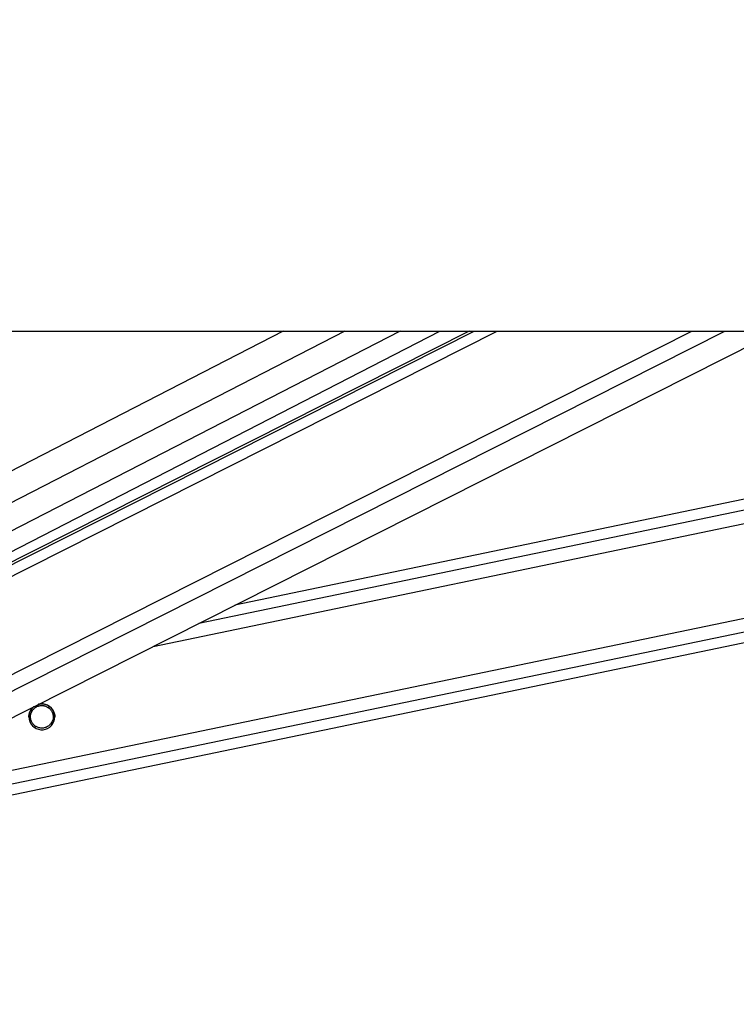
# Model space of a CAD drawing. Header units: millimetres. Extents: x 20 to 19305, y 40 to 15632.
# Tile 11 of 114: x 4221 to 4486, y 6361 to 6727. Entities that reach past the tile are written whole.
import ezdxf

# ---------------------------------------------------------------- set-up
doc = ezdxf.new("R2010")
doc.units = ezdxf.units.MM
doc.layers.add('COMPONENT_GEOMETRY', color=7, linetype='Continuous')
doc.styles.add('SLDTEXTSTYLE1', font='TXT', dxfattribs={"width": 0.75})
doc.dimstyles.new('SLDDIMSTYLE0', dxfattribs={"dimtxt": 150, "dimasz": 6.604, "dimexe": 0, "dimexo": 0.0625, "dimgap": 37.5, "dimtad": 0, "dimtih": 1, "dimtoh": 1, "dimdec": 0, "dimlfac": 0.5, "dimrnd": 1e-09, "dimzin": 12, "dimdsep": 46, "dimtxsty": 'SLDTEXTSTYLE1', "dimsah": 1, "dimcen": 0.09, "dimadec": 0, "dimazin": 3, "dimtfac": 1, "dimtdec": 0, "dimtofl": 0, "dimtmove": 0, "dimatfit": 3, "dimfxl": 1, "dimfrac": 2, "dimtolj": 1, "dimtzin": 12, "dimarcsym": 0})

# ---------------------------------------------------------------- blocks, each defined once
blk = doc.blocks.new('_D_3')
at = {"layer": 'COMPONENT_GEOMETRY', "color": 7, "ltscale": 2}
for p, q in [((6638.52, 7959.49), (957.92, 7959.49)), ((964.27, 7959.49), (964.27, 4965.91)), ((964.27, 1734.2), (964.27, 4727.78)), ((5843.41, 1734.2), (957.92, 1734.2))]:
    blk.add_line(p, q, dxfattribs=at)
for points in [[(964.27, 7959.49), (963.26, 7952.89), (965.29, 7952.89)], [(964.27, 1734.2), (965.29, 1740.8), (963.26, 1740.8)]]:
    blk.add_solid(points, dxfattribs=at)
at = {"layer": 'COMPONENT_GEOMETRY', "color": 7, "ltscale": 2, "insert": (742.61, 4921.14), "char_height": 150, "attachment_point": 1, "style": 'SLDTEXTSTYLE1'}
blk.add_mtext('3113', dxfattribs=at)

msp = doc.modelspace()

# ---------------------------------------------------------------- linework, layer by layer
at = {"color": 7, "linetype": 'Continuous', "lineweight": 25, "ltscale": 2}
for p, q in [((4051.92, 6611), (6591.82, 6611)), ((4387.16, 6611), (4142.95, 6487.73)), ((4144.03, 6491.6), (4376.36, 6611)), ((4164.57, 6440.9), (4501.56, 6611)), ((4202.69, 6436.03), (5044.8, 6611)), ((4789.19, 6611), (4300.33, 6509.43))]:
    msp.add_line(p, q, dxfattribs=at)
at = {"color": 8, "linetype": 'Continuous', "lineweight": 25, "ltscale": 2}
for p, q in [((4318.21, 6611), (4128.8, 6513.66)), ((4341.04, 6611), (4131.52, 6503.33)), ((4361.64, 6611), (4137.48, 6495.81)), ((4139.09, 6480.52), (4397.59, 6611)), ((4139.74, 6485.15), (4389.06, 6611)), ((4147.22, 6448.17), (4469.8, 6611)), ((4150.2, 6443.53), (4481.98, 6611)), ((4200.9, 6444.69), (5001.32, 6611)), ((4201.9, 6439.86), (5025.54, 6611)), ((4270.05, 6494.14), (4832.47, 6611)), ((4286.97, 6502.68), (4808.28, 6611)), ((4224.56, 6470.31), (4225.33, 6470.47)), ((4230.87, 6471.62), (4231.68, 6471.79)), ((4225.79, 6464.22), (4226.59, 6464.39)), ((4232.13, 6465.54), (4232.94, 6465.71))]:
    msp.add_line(p, q, dxfattribs=at)
at = {"color": 7, "linetype": 'Continuous', "lineweight": 25, "ltscale": 4}
msp.add_arc((4228.73, 6468.01), 4.8, 128.1839, 105.3835, dxfattribs=at)
at = {"color": 7, "linetype": 'Continuous', "lineweight": 25, "ltscale": 2}
for points, knots in [([(4224.38, 6470.04), (4224.59, 6470.43), (4224.96, 6471.12), (4225.64, 6471.64), (4225.94, 6471.88)], [0, 0, 0, 0, 0.554016, 1, 1, 1, 1]), ([(4226.59, 6464.39), (4226.22, 6464.66), (4225.54, 6465.15), (4224.84, 6466.27), (4224.51, 6467.46), (4224.53, 6468.65), (4224.82, 6469.66), (4225.17, 6470.22), (4225.33, 6470.47)], [0, 0, 0, 0, 0.204636, 0.376335, 0.548834, 0.703363, 0.864285, 1, 1, 1, 1]), ([(4224.57, 6467.98), (4224.56, 6468.19), (4224.55, 6468.78), (4224.83, 6469.64), (4225.17, 6470.19), (4225.33, 6470.44)], [0, 0, 0, 0, 0.222443, 0.644258, 1, 1, 1, 1]), ([(4225.33, 6470.47), (4225.58, 6470.77), (4226.09, 6471.37), (4227.21, 6471.99), (4228.47, 6472.27), (4229.78, 6472.16), (4230.51, 6471.8), (4230.87, 6471.62)], [0, 0, 0, 0, 0.196452, 0.39265, 0.593358, 0.798818, 1, 1, 1, 1]), ([(4225.33, 6470.44), (4225.58, 6470.74), (4226.09, 6471.34), (4227.21, 6471.96), (4228.47, 6472.24), (4229.78, 6472.13), (4230.51, 6471.77), (4230.87, 6471.59)], [0, 0, 0, 0, 0.196452, 0.39265, 0.593358, 0.798818, 1, 1, 1, 1]), ([(4227.35, 6472.59), (4227.39, 6472.6), (4227.9, 6472.84), (4229.03, 6472.86), (4230.52, 6472.55), (4231.46, 6472), (4231.85, 6471.66), (4231.91, 6471.6)], [0, 0, 0, 0, 0.027489, 0.335329, 0.646083, 0.94456, 1, 1, 1, 1]), ([(4230.87, 6471.62), (4231.24, 6471.36), (4231.92, 6470.86), (4232.62, 6469.75), (4232.96, 6468.55), (4232.93, 6467.36), (4232.65, 6466.35), (4232.29, 6465.8), (4232.13, 6465.54)], [0, 0, 0, 0, 0.204636, 0.376335, 0.548834, 0.703363, 0.864285, 1, 1, 1, 1]), ([(4230.87, 6471.59), (4231.24, 6471.33), (4231.92, 6470.84), (4232.61, 6469.72), (4232.93, 6468.73), (4232.9, 6468.15), (4232.9, 6467.98)], [0, 0, 0, 0, 0.330858, 0.608463, 0.887361, 1, 1, 1, 1]), ([(4231.91, 6471.6), (4232.21, 6471.3), (4232.82, 6470.68), (4233.37, 6469.41), (4233.57, 6468.46), (4233.53, 6468.03), (4233.52, 6468)], [0, 0, 0, 0, 0.340346, 0.683174, 0.981061, 1, 1, 1, 1]), ([(4223.94, 6468.01), (4223.94, 6468.17), (4223.95, 6468.53), (4224.04, 6469.05), (4224.18, 6469.57), (4224.32, 6469.88), (4224.38, 6470.04)], [0, 0, 0, 0, 0.223002, 0.487222, 0.741699, 1, 1, 1, 1]), ([(4232.13, 6465.54), (4231.88, 6465.25), (4231.37, 6464.65), (4230.25, 6464.03), (4229, 6463.75), (4227.68, 6463.86), (4226.96, 6464.22), (4226.59, 6464.39)], [0, 0, 0, 0, 0.196452, 0.39265, 0.593358, 0.798818, 1, 1, 1, 1])]:
    msp.add_open_spline(points, degree=3, knots=knots, dxfattribs=at)

# ---------------------------------------------------------------- dimensions: what is measured, and where the dimension line sits
at = {"layer": 'COMPONENT_GEOMETRY', "color": 7, "ltscale": 2}
dim = msp.add_linear_dim(base=(964.27, 7959.49), p1=(5845.95, 1734.2), p2=(6641.06, 7959.49), angle=90, dimstyle='SLDDIMSTYLE0', dxfattribs=at)
dim.commit()
dim.dimension.update_dxf_attribs({"geometry": '_D_3', "text_midpoint": (964.27, 4846.84), "dimtype": 160})

doc.saveas('drawing.dxf')
